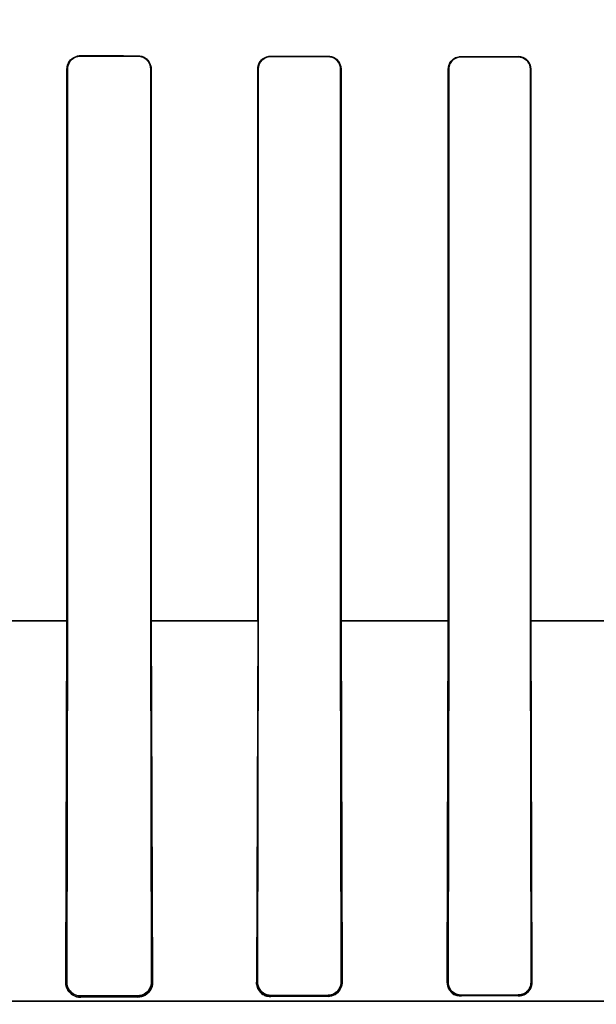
# Model space of a CAD drawing. Header units: millimetres. Extents: x 0 to 297, y 0 to 210.
# Tile 206 of 256: x 58.284 to 58.39, y 157.091 to 157.272. Entities that reach past the tile are written whole.
import ezdxf

# ---------------------------------------------------------------- set-up
doc = ezdxf.new("R2010")
doc.units = ezdxf.units.MM
doc.header["$LTSCALE"] = 16.335
doc.layers.get('0').update_dxf_attribs({"linetype": 'CONTINUOUS'})
for name, color, linetype in [('AXES_REF', 7, 'CONTINUOUS'), ('INTFCLR_1', 7, 'CONTINUOUS'), ('INTFCLR_72935', 7, 'CONTINUOUS')]:
    doc.layers.add(name, color=color, linetype=linetype)

msp = doc.modelspace()

# ---------------------------------------------------------------- linework, layer by layer
at = {"color": 7, "linetype": 'Continuous'}
for radius in [6.78708, 6.7865, 6.74304]:
    msp.add_circle((57.46373, 154.71146), radius, dxfattribs=at)
for radius, start, end in [(6.72, 278.277129, 261.722871), (6.874, 193.234383, 36.724612)]:
    msp.add_arc((57.46373, 154.71146), radius, start, end, dxfattribs=at)
at = {"layer": 'AXES_REF', "color": 9, "linetype": 'Continuous'}
for radius in [6.19116, 4.15]:
    msp.add_circle((57.46373, 154.71146), radius, dxfattribs=at)
at = {"layer": 'INTFCLR_1', "color": 9, "linetype": 'Continuous'}
for p, q in [((58.29518, 157.26547), (58.29518, 157.26538)), ((58.30568, 157.26535), (58.30568, 157.26544)), ((58.33018, 157.26538), (58.33018, 157.2653)), ((58.34068, 157.26528), (58.34068, 157.26536)), ((58.36518, 157.26531), (58.36518, 157.26523)), ((58.37568, 157.26522), (58.37568, 157.2653)), ((58.29275, 157.26295), (58.29265, 157.26295)), ((58.30816, 157.26295), (58.30807, 157.26295)), ((58.32783, 157.26295), (58.32774, 157.26295)), ((58.34308, 157.26295), (58.34299, 157.26295)), ((58.36289, 157.26295), (58.36281, 157.26295)), ((58.37801, 157.26295), (58.37793, 157.26295)), ((58.29275, 157.16145), (58.27316, 157.16145)), ((58.32783, 157.16145), (58.30807, 157.16145)), ((58.36289, 157.16145), (58.34299, 157.16145)), ((58.39795, 157.16145), (58.37793, 157.16145)), ((58.29242, 157.09495), (58.29261, 157.09495)), ((58.30819, 157.09495), (58.30838, 157.09495)), ((58.32753, 157.09495), (58.32771, 157.09495)), ((58.34311, 157.09495), (58.34328, 157.09495)), ((58.36262, 157.09495), (58.36278, 157.09495)), ((58.37804, 157.09495), (58.3782, 157.09495)), ((58.23284, 157.09145), (58.40024, 157.09145)), ((58.29518, 157.09239), (58.29518, 157.09214)), ((58.30568, 157.09218), (58.30568, 157.09242)), ((58.33018, 157.09248), (58.33018, 157.09227)), ((58.34068, 157.0923), (58.34068, 157.09251)), ((58.36518, 157.09255), (58.36518, 157.09236)), ((58.37568, 157.09238), (58.37568, 157.09257))]:
    msp.add_line(p, q, dxfattribs=at)
at = {"layer": 'INTFCLR_1', "color": 6, "linetype": 'Continuous'}
for p, q in [((58.29265, 157.16145), (58.29265, 157.26295)), ((58.29275, 157.16145), (58.29275, 157.26295)), ((58.30807, 157.26295), (58.30807, 157.16145)), ((58.30816, 157.26295), (58.30816, 157.16145)), ((58.32774, 157.16145), (58.32774, 157.26295)), ((58.32783, 157.16145), (58.32783, 157.26295)), ((58.34299, 157.26295), (58.34299, 157.16145)), ((58.34308, 157.26295), (58.34308, 157.16145)), ((58.36281, 157.16145), (58.36281, 157.26295)), ((58.36289, 157.16145), (58.36289, 157.26295)), ((58.37793, 157.26295), (58.37793, 157.16145)), ((58.37801, 157.26295), (58.37801, 157.16145)), ((58.29242, 157.09495), (58.29265, 157.16145)), ((58.29261, 157.09495), (58.29275, 157.16145)), ((58.30807, 157.16145), (58.30819, 157.09495)), ((58.30816, 157.16145), (58.30838, 157.09495)), ((58.32774, 157.16145), (58.32753, 157.09495)), ((58.32771, 157.09495), (58.32783, 157.16145)), ((58.34299, 157.16145), (58.34311, 157.09495)), ((58.34308, 157.16145), (58.34328, 157.09495)), ((58.36262, 157.09495), (58.36281, 157.16145)), ((58.36278, 157.09495), (58.36289, 157.16145)), ((58.37793, 157.16145), (58.37804, 157.09495)), ((58.37801, 157.16145), (58.3782, 157.09495)), ((58.30568, 157.09242), (58.29518, 157.09239)), ((58.30568, 157.09218), (58.29518, 157.09214)), ((58.34068, 157.09251), (58.33018, 157.09248)), ((58.34068, 157.0923), (58.33018, 157.09227)), ((58.37568, 157.09257), (58.36518, 157.09255)), ((58.37568, 157.09238), (58.36518, 157.09236))]:
    msp.add_line(p, q, dxfattribs=at)
at = {"layer": 'INTFCLR_1', "color": 7, "linetype": 'Continuous'}
for points in [[(58.29242, 157.09495), (58.29242, 157.09486), (58.29242, 157.09477), (58.29243, 157.09468), (58.29244, 157.09459), (58.29245, 157.0945), (58.29246, 157.0944), (58.29248, 157.0943), (58.29251, 157.09421), (58.29253, 157.09411)], [(58.34311, 157.09495), (58.34311, 157.09486), (58.3431, 157.09476), (58.34309, 157.09466), (58.34308, 157.09456), (58.34306, 157.09447), (58.34304, 157.09437), (58.34301, 157.09427), (58.34298, 157.09417), (58.34295, 157.09407)], [(58.343, 157.09374), (58.34305, 157.09386), (58.3431, 157.09397), (58.34315, 157.0941), (58.34319, 157.09424), (58.34322, 157.09438), (58.34325, 157.09452), (58.34326, 157.09466), (58.34328, 157.09481), (58.34328, 157.09495)]]:
    msp.add_lwpolyline(points, dxfattribs=at)
at = {"layer": 'INTFCLR_1', "color": 6, "linetype": 'Continuous'}
for major_axis, start_param, end_param in [((0.36509, 0), -2.262072, -2.225293), ((0.38609, 0), -2.217858, -2.184193), ((0.36509, 0), -2.143198, -2.109347), ((0.38609, 0), -2.10853, -2.077154), ((0.36509, 0), -2.032847, -2.000965), ((0.38609, 0), -2.005937, -1.976148)]:
    msp.add_ellipse((58.52793, 157.26645), major_axis=major_axis, ratio=0.003491, start_param=start_param, end_param=end_param, dxfattribs=at)
for points, knots in [([(58.29265, 157.26295), (58.29265, 157.26347), (58.29305, 157.26479), (58.29441, 157.26548), (58.29518, 157.26547)], [0, 0, 0, 0, 0.405294, 1, 1, 1, 1]), ([(58.29275, 157.26295), (58.29275, 157.26346), (58.29314, 157.26473), (58.29445, 157.26538), (58.29518, 157.26538)], [0, 0, 0, 0, 0.4116, 1, 1, 1, 1]), ([(58.30568, 157.26544), (58.30615, 157.26544), (58.30743, 157.26509), (58.30816, 157.26374), (58.30816, 157.26295)], [0, 0, 0, 0, 0.373743, 1, 1, 1, 1]), ([(58.30568, 157.26535), (58.30612, 157.26535), (58.30736, 157.26501), (58.30807, 157.26372), (58.30807, 157.26295)], [0, 0, 0, 0, 0.369217, 1, 1, 1, 1]), ([(58.32774, 157.26295), (58.32774, 157.26347), (58.32815, 157.26475), (58.32946, 157.26539), (58.33018, 157.26538)], [0, 0, 0, 0, 0.419413, 1, 1, 1, 1]), ([(58.32783, 157.26295), (58.32783, 157.26346), (58.32823, 157.26469), (58.32949, 157.2653), (58.33018, 157.2653)], [0, 0, 0, 0, 0.422805, 1, 1, 1, 1]), ([(58.34068, 157.26536), (58.34126, 157.26536), (58.34253, 157.26488), (58.34308, 157.2636), (58.34308, 157.26295)], [0, 0, 0, 0, 0.47334, 1, 1, 1, 1]), ([(58.34068, 157.26528), (58.34115, 157.26528), (58.34236, 157.26491), (58.34299, 157.26366), (58.34299, 157.26295)], [0, 0, 0, 0, 0.401643, 1, 1, 1, 1]), ([(58.36281, 157.26295), (58.36281, 157.26347), (58.36322, 157.26471), (58.36449, 157.26532), (58.36518, 157.26531)], [0, 0, 0, 0, 0.429292, 1, 1, 1, 1]), ([(58.36289, 157.26295), (58.36289, 157.26346), (58.36329, 157.26465), (58.36452, 157.26523), (58.36518, 157.26523)], [0, 0, 0, 0, 0.431437, 1, 1, 1, 1]), ([(58.37568, 157.2653), (58.37623, 157.2653), (58.37746, 157.26484), (58.37801, 157.26359), (58.37801, 157.26295)], [0, 0, 0, 0, 0.463766, 1, 1, 1, 1]), ([(58.37568, 157.26522), (58.37613, 157.26522), (58.3773, 157.26487), (58.37793, 157.26365), (58.37793, 157.26295)], [0, 0, 0, 0, 0.393954, 1, 1, 1, 1]), ([(58.29518, 157.09239), (58.29471, 157.09239), (58.29338, 157.09273), (58.29261, 157.09412), (58.29261, 157.09495)], [0, 0, 0, 0, 0.362125, 1, 1, 1, 1]), ([(58.30819, 157.09495), (58.3082, 157.09445), (58.30781, 157.09313), (58.30645, 157.09242), (58.30568, 157.09242)], [0, 0, 0, 0, 0.394161, 1, 1, 1, 1]), ([(58.33018, 157.09248), (58.32971, 157.09248), (58.32843, 157.09283), (58.32771, 157.09417), (58.32771, 157.09495)], [0, 0, 0, 0, 0.370947, 1, 1, 1, 1]), ([(58.36518, 157.09255), (58.36471, 157.09255), (58.36346, 157.0929), (58.36278, 157.0942), (58.36278, 157.09495)], [0, 0, 0, 0, 0.381627, 1, 1, 1, 1]), ([(58.37804, 157.09495), (58.37805, 157.09447), (58.37768, 157.09323), (58.3764, 157.09257), (58.37568, 157.09257)], [0, 0, 0, 0, 0.402235, 1, 1, 1, 1]), ([(58.3782, 157.09495), (58.37821, 157.09447), (58.37786, 157.09314), (58.37649, 157.09238), (58.37568, 157.09238)], [0, 0, 0, 0, 0.374088, 1, 1, 1, 1])]:
    msp.add_open_spline(points, degree=3, knots=knots, dxfattribs=at)
at = {"layer": 'INTFCLR_1', "color": 7, "linetype": 'Continuous'}
for points, knots in [([(58.29518, 157.09214), (58.29472, 157.09214), (58.29378, 157.09238), (58.29269, 157.09342), (58.29241, 157.09443), (58.29242, 157.09495)], [0, 0, 0, 0, 0.316954, 0.636834, 1, 1, 1, 1]), ([(58.30838, 157.09495), (58.30837, 157.0945), (58.30817, 157.09356), (58.30715, 157.09247), (58.30617, 157.09219), (58.30568, 157.09218)], [0, 0, 0, 0, 0.31758, 0.655144, 1, 1, 1, 1]), ([(58.33018, 157.09227), (58.32973, 157.09227), (58.32879, 157.09251), (58.32777, 157.09354), (58.32753, 157.09449), (58.32753, 157.09495)], [0, 0, 0, 0, 0.325955, 0.665861, 1, 1, 1, 1]), ([(58.34311, 157.09495), (58.34311, 157.09446), (58.34273, 157.09318), (58.34142, 157.0925), (58.34068, 157.09251)], [0, 0, 0, 0, 0.400657, 1, 1, 1, 1]), ([(58.34328, 157.09495), (58.34327, 157.09446), (58.34294, 157.09309), (58.34152, 157.09231), (58.34068, 157.0923)], [0, 0, 0, 0, 0.369902, 1, 1, 1, 1]), ([(58.36518, 157.09236), (58.36472, 157.09236), (58.36338, 157.0927), (58.36262, 157.09411), (58.36262, 157.09495)], [0, 0, 0, 0, 0.353136, 1, 1, 1, 1]), ([(58.34295, 157.09407), (58.34278, 157.09362), (58.34215, 157.09281), (58.34116, 157.09251), (58.34068, 157.09251)], [0, 0, 0, 0, 0.494619, 1, 1, 1, 1])]:
    msp.add_open_spline(points, degree=3, knots=knots, dxfattribs=at)
for points in [[(58.32753, 157.09495), (58.32753, 157.09449), (58.32762, 157.09399), (58.32788, 157.0936)], [(58.36262, 157.09495), (58.36261, 157.09444), (58.36278, 157.0939), (58.36307, 157.09347)], [(58.30742, 157.09283), (58.3078, 157.09316), (58.30826, 157.0936), (58.30825, 157.0941)], [(58.32799, 157.09342), (58.32824, 157.09306), (58.32856, 157.09254), (58.329, 157.09254)], [(58.36307, 157.09347), (58.36334, 157.09308), (58.36369, 157.09257), (58.36416, 157.09257)], [(58.30568, 157.09218), (58.30615, 157.09219), (58.30669, 157.09226), (58.30706, 157.09257)]]:
    msp.add_open_spline(points, degree=3, dxfattribs=at)
at = {"layer": 'INTFCLR_72935', "color": 9, "linetype": 'Continuous'}
for p, q in [((58.29518, 157.26538), (58.29518, 157.26547)), ((58.30568, 157.26544), (58.30568, 157.26535)), ((58.33018, 157.2653), (58.33018, 157.26538)), ((58.34068, 157.26536), (58.34068, 157.26528)), ((58.36518, 157.26523), (58.36518, 157.26531)), ((58.37568, 157.2653), (58.37568, 157.26522)), ((58.29265, 157.26295), (58.29275, 157.26295)), ((58.30807, 157.26295), (58.30816, 157.26295)), ((58.32774, 157.26295), (58.32783, 157.26295)), ((58.34299, 157.26295), (58.34308, 157.26295)), ((58.36281, 157.26295), (58.36289, 157.26295)), ((58.37793, 157.26295), (58.37801, 157.26295)), ((58.27316, 157.16145), (58.29275, 157.16145)), ((58.30807, 157.16145), (58.32783, 157.16145)), ((58.34299, 157.16145), (58.36289, 157.16145)), ((58.37793, 157.16145), (58.39795, 157.16145)), ((58.29261, 157.09495), (58.29242, 157.09495)), ((58.30838, 157.09495), (58.30819, 157.09495)), ((58.32771, 157.09495), (58.32753, 157.09495)), ((58.34328, 157.09495), (58.34311, 157.09495)), ((58.36278, 157.09495), (58.36262, 157.09495)), ((58.3782, 157.09495), (58.37804, 157.09495)), ((58.40024, 157.09145), (58.23284, 157.09145)), ((58.29518, 157.09214), (58.29518, 157.09239)), ((58.30568, 157.09242), (58.30568, 157.09218)), ((58.33018, 157.09227), (58.33018, 157.09248)), ((58.34068, 157.09251), (58.34068, 157.0923)), ((58.36518, 157.09236), (58.36518, 157.09255)), ((58.37568, 157.09257), (58.37568, 157.09238))]:
    msp.add_line(p, q, dxfattribs=at)
at = {"layer": 'INTFCLR_72935', "color": 6, "linetype": 'Continuous'}
for p, q in [((58.29265, 157.26295), (58.29265, 157.16145)), ((58.29275, 157.26295), (58.29275, 157.16145)), ((58.30807, 157.16145), (58.30807, 157.26295)), ((58.30816, 157.16145), (58.30816, 157.26295)), ((58.32774, 157.26295), (58.32774, 157.16145)), ((58.32783, 157.26295), (58.32783, 157.16145)), ((58.34299, 157.16145), (58.34299, 157.26295)), ((58.34308, 157.16145), (58.34308, 157.26295)), ((58.36281, 157.26295), (58.36281, 157.16145)), ((58.36289, 157.26295), (58.36289, 157.16145)), ((58.37793, 157.16145), (58.37793, 157.26295)), ((58.37801, 157.16145), (58.37801, 157.26295)), ((58.29242, 157.09495), (58.29265, 157.16145)), ((58.29275, 157.16145), (58.29261, 157.09495)), ((58.30819, 157.09495), (58.30807, 157.16145)), ((58.30816, 157.16145), (58.30838, 157.09495)), ((58.32774, 157.16145), (58.32753, 157.09495)), ((58.32783, 157.16145), (58.32771, 157.09495)), ((58.34311, 157.09495), (58.34299, 157.16145)), ((58.34308, 157.16145), (58.34328, 157.09495)), ((58.36262, 157.09495), (58.36281, 157.16145)), ((58.36289, 157.16145), (58.36278, 157.09495)), ((58.37804, 157.09495), (58.37793, 157.16145)), ((58.37801, 157.16145), (58.3782, 157.09495)), ((58.29518, 157.09239), (58.30568, 157.09242)), ((58.30568, 157.09218), (58.29518, 157.09214)), ((58.33018, 157.09248), (58.34068, 157.09251)), ((58.34068, 157.0923), (58.33018, 157.09227)), ((58.36518, 157.09255), (58.37568, 157.09257)), ((58.37568, 157.09238), (58.36518, 157.09236))]:
    msp.add_line(p, q, dxfattribs=at)
at = {"layer": 'INTFCLR_72935', "color": 7, "linetype": 'Continuous'}
for points in [[(58.29253, 157.09411), (58.29251, 157.09421), (58.29248, 157.0943), (58.29246, 157.0944), (58.29245, 157.0945), (58.29244, 157.09459), (58.29243, 157.09468), (58.29242, 157.09477), (58.29242, 157.09487), (58.29242, 157.09495)], [(58.34295, 157.09407), (58.34298, 157.09417), (58.34301, 157.09427), (58.34304, 157.09437), (58.34306, 157.09447), (58.34308, 157.09457), (58.34309, 157.09466), (58.3431, 157.09476), (58.34311, 157.09486), (58.34311, 157.09495)], [(58.34328, 157.09495), (58.34328, 157.09485), (58.34327, 157.09474), (58.34326, 157.09463), (58.34325, 157.09453), (58.34323, 157.09442), (58.34321, 157.09432), (58.34318, 157.09422), (58.34315, 157.09411), (58.34312, 157.09401)]]:
    msp.add_lwpolyline(points, dxfattribs=at)
at = {"layer": 'INTFCLR_72935', "color": 6, "linetype": 'Continuous'}
for major_axis, start_param, end_param in [((0.36509, 0), -2.262072, -2.225293), ((0.38609, 0), -2.217858, -2.184193), ((0.36509, 0), -2.143198, -2.109347), ((0.38609, 0), -2.10853, -2.077154), ((0.36509, 0), -2.032847, -2.000965), ((0.38609, 0), -2.005937, -1.976148)]:
    msp.add_ellipse((58.52793, 157.26645), major_axis=major_axis, ratio=0.003491, start_param=start_param, end_param=end_param, dxfattribs=at)
for points, knots in [([(58.29265, 157.26295), (58.29265, 157.26347), (58.29305, 157.26479), (58.29441, 157.26548), (58.29518, 157.26547)], [0, 0, 0, 0, 0.404898, 1, 1, 1, 1]), ([(58.29518, 157.26538), (58.2947, 157.26538), (58.29344, 157.26503), (58.29275, 157.26372), (58.29275, 157.26295)], [0, 0, 0, 0, 0.383513, 1, 1, 1, 1]), ([(58.30568, 157.26544), (58.30616, 157.26544), (58.30745, 157.26507), (58.30816, 157.26373), (58.30816, 157.26295)], [0, 0, 0, 0, 0.383062, 1, 1, 1, 1]), ([(58.30807, 157.26295), (58.30807, 157.26346), (58.30767, 157.26472), (58.30639, 157.26535), (58.30568, 157.26535)], [0, 0, 0, 0, 0.417183, 1, 1, 1, 1]), ([(58.32774, 157.26295), (58.32774, 157.26348), (58.32815, 157.26475), (58.32946, 157.26539), (58.33018, 157.26538)], [0, 0, 0, 0, 0.422388, 1, 1, 1, 1]), ([(58.33018, 157.2653), (58.32961, 157.2653), (58.32837, 157.26484), (58.32783, 157.26358), (58.32783, 157.26295)], [0, 0, 0, 0, 0.47417, 1, 1, 1, 1]), ([(58.34068, 157.26536), (58.34113, 157.26536), (58.34237, 157.26502), (58.34308, 157.26372), (58.34308, 157.26295)], [0, 0, 0, 0, 0.370654, 1, 1, 1, 1]), ([(58.34299, 157.26295), (58.34299, 157.26346), (58.34259, 157.26468), (58.34135, 157.26527), (58.34068, 157.26528)], [0, 0, 0, 0, 0.429389, 1, 1, 1, 1]), ([(58.36281, 157.26295), (58.36281, 157.26348), (58.36323, 157.26472), (58.3645, 157.26532), (58.36518, 157.26531)], [0, 0, 0, 0, 0.434167, 1, 1, 1, 1]), ([(58.36518, 157.26523), (58.36471, 157.26523), (58.36352, 157.26487), (58.36289, 157.26365), (58.36289, 157.26295)], [0, 0, 0, 0, 0.404563, 1, 1, 1, 1]), ([(58.37801, 157.26295), (58.37801, 157.26347), (58.37761, 157.2647), (58.37635, 157.2653), (58.37568, 157.2653)], [0, 0, 0, 0, 0.432834, 1, 1, 1, 1]), ([(58.37793, 157.26295), (58.37793, 157.26346), (58.37753, 157.26465), (58.37632, 157.26522), (58.37568, 157.26522)], [0, 0, 0, 0, 0.438506, 1, 1, 1, 1]), ([(58.29261, 157.09495), (58.29261, 157.09447), (58.29297, 157.09314), (58.29436, 157.09238), (58.29518, 157.09239)], [0, 0, 0, 0, 0.369465, 1, 1, 1, 1]), ([(58.30568, 157.09242), (58.30622, 157.09242), (58.30754, 157.09285), (58.3082, 157.09421), (58.30819, 157.09495)], [0, 0, 0, 0, 0.421004, 1, 1, 1, 1]), ([(58.32771, 157.09495), (58.32771, 157.09448), (58.32806, 157.0932), (58.3294, 157.09248), (58.33018, 157.09248)], [0, 0, 0, 0, 0.37822, 1, 1, 1, 1]), ([(58.36278, 157.09495), (58.36278, 157.09443), (58.36319, 157.09317), (58.36448, 157.09255), (58.36518, 157.09255)], [0, 0, 0, 0, 0.428902, 1, 1, 1, 1]), ([(58.37568, 157.09257), (58.37613, 157.09257), (58.37736, 157.09292), (58.37805, 157.0942), (58.37804, 157.09495)], [0, 0, 0, 0, 0.376462, 1, 1, 1, 1])]:
    msp.add_open_spline(points, degree=3, knots=knots, dxfattribs=at)
at = {"layer": 'INTFCLR_72935', "color": 7, "linetype": 'Continuous'}
for points, knots in [([(58.29242, 157.09495), (58.29241, 157.09449), (58.29264, 157.09354), (58.29366, 157.09243), (58.29466, 157.09214), (58.29518, 157.09214)], [0, 0, 0, 0, 0.32327, 0.641521, 1, 1, 1, 1]), ([(58.30568, 157.09218), (58.30615, 157.09219), (58.30712, 157.09245), (58.30816, 157.09353), (58.30837, 157.0945), (58.30838, 157.09495)], [0, 0, 0, 0, 0.331797, 0.677661, 1, 1, 1, 1]), ([(58.32753, 157.09495), (58.32753, 157.0945), (58.32776, 157.09357), (58.32876, 157.09253), (58.32971, 157.09227), (58.33018, 157.09227)], [0, 0, 0, 0, 0.327968, 0.661669, 1, 1, 1, 1]), ([(58.34068, 157.09251), (58.34115, 157.09251), (58.34242, 157.09287), (58.34311, 157.09419), (58.34311, 157.09495)], [0, 0, 0, 0, 0.384643, 1, 1, 1, 1]), ([(58.34068, 157.0923), (58.34114, 157.0923), (58.3425, 157.09265), (58.34327, 157.09409), (58.34328, 157.09495)], [0, 0, 0, 0, 0.346955, 1, 1, 1, 1]), ([(58.36262, 157.09495), (58.36262, 157.0945), (58.36293, 157.09317), (58.36432, 157.09236), (58.36518, 157.09236)], [0, 0, 0, 0, 0.346574, 1, 1, 1, 1]), ([(58.37568, 157.09238), (58.37613, 157.09239), (58.37745, 157.09273), (58.37819, 157.09412), (58.3782, 157.09495)], [0, 0, 0, 0, 0.352448, 1, 1, 1, 1]), ([(58.34068, 157.09251), (58.34115, 157.09251), (58.34214, 157.0928), (58.34277, 157.09362), (58.34295, 157.09407)], [0, 0, 0, 0, 0.4953, 1, 1, 1, 1])]:
    msp.add_open_spline(points, degree=3, knots=knots, dxfattribs=at)
for points in [[(58.30838, 157.09495), (58.30839, 157.09441), (58.30833, 157.09374), (58.30791, 157.09339)], [(58.32799, 157.09343), (58.32769, 157.09387), (58.32753, 157.09442), (58.32753, 157.09495)], [(58.36307, 157.09347), (58.36278, 157.0939), (58.36261, 157.09444), (58.36262, 157.09495)], [(58.3782, 157.09495), (58.37821, 157.09439), (58.378, 157.09379), (58.37765, 157.09334)], [(58.30742, 157.09283), (58.30707, 157.09254), (58.30664, 157.09224), (58.30618, 157.09223)], [(58.33018, 157.09227), (58.3297, 157.09227), (58.32907, 157.09226), (58.32881, 157.09265)], [(58.36518, 157.09236), (58.36471, 157.09236), (58.3641, 157.09236), (58.36383, 157.09274)], [(58.37765, 157.09334), (58.37735, 157.09296), (58.37695, 157.09251), (58.37647, 157.09251)]]:
    msp.add_open_spline(points, degree=3, dxfattribs=at)

doc.saveas('drawing.dxf')
